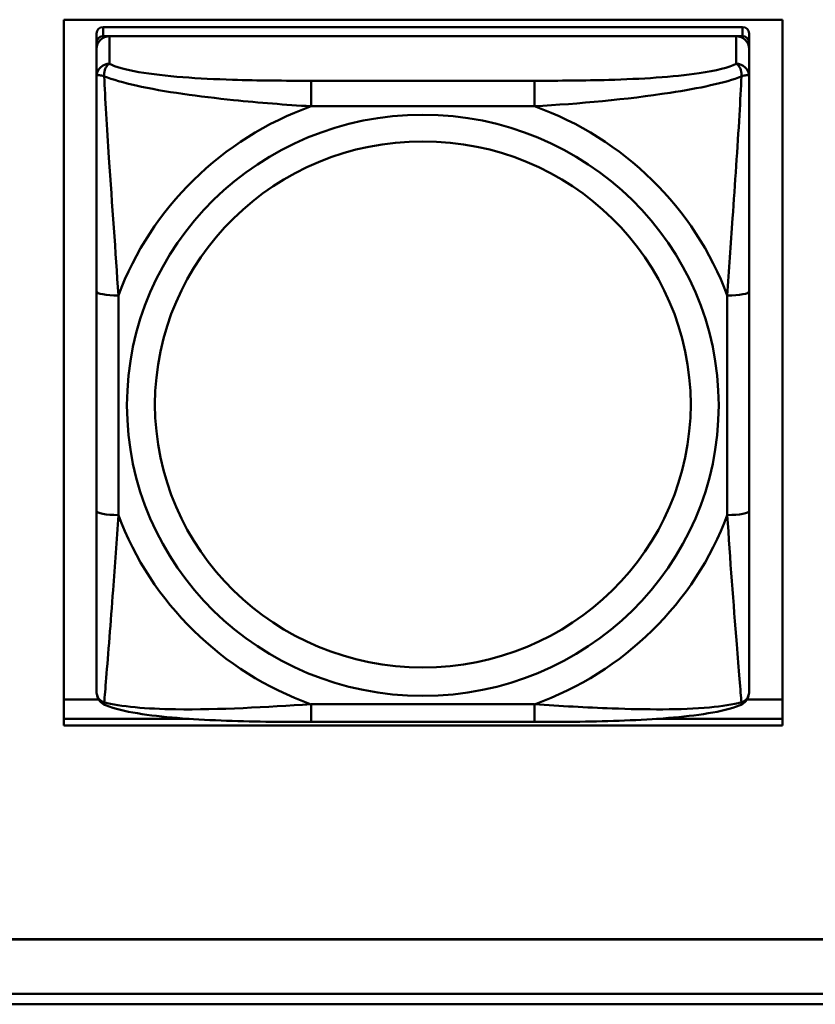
# Model space of a CAD drawing. Header units: inches. Extents: x 0.8 to 75.7, y -7.8 to 49.3.
# Tile 62 of 256: x 45.252 to 45.972, y 5.406 to 6.297. Entities that reach past the tile are written whole.
import ezdxf

# ---------------------------------------------------------------- set-up
doc = ezdxf.new("R2010")
doc.units = ezdxf.units.IN
doc.header["$MEASUREMENT"] = 0
doc.layers.add('Visible Edges(ROSSANSI)', color=7, linetype='Continuous', lineweight=50)
doc.layers.add('Visible Tangent Edges(ROSSANSI)', color=7, linetype='Continuous', lineweight=50)

msp = doc.modelspace()

# ---------------------------------------------------------------- linework, layer by layer
at = {"layer": 'Visible Edges(ROSSANSI)'}
for p, q in [((45.29141, 5.65825), (45.29141, 6.29695)), ((45.29141, 6.29695), (45.94196, 6.29695)), ((45.90583, 6.2903), (45.32709, 6.2903)), ((45.94196, 6.29695), (45.94196, 5.65825)), ((45.32118, 6.2845), (45.32118, 6.27628)), ((45.32709, 6.28208), (45.90583, 6.28208)), ((45.89993, 6.28208), (45.333, 6.28208)), ((45.91174, 6.27628), (45.91174, 6.2845)), ((45.32118, 6.27049), (45.32118, 6.27628)), ((45.91174, 6.27628), (45.91174, 6.27049)), ((45.32118, 6.27049), (45.32118, 6.24557)), ((45.91174, 6.24557), (45.91174, 6.27049)), ((45.32118, 6.05111), (45.32118, 5.85249)), ((45.91174, 5.85249), (45.91174, 6.05111)), ((45.29141, 5.68199), (45.32305, 5.68199)), ((45.90987, 5.68199), (45.94196, 5.68199)), ((45.29141, 5.66432), (45.40512, 5.66432)), ((45.40512, 5.66432), (45.29141, 5.66432)), ((45.94196, 5.65825), (45.29141, 5.65825)), ((45.71761, 5.66154), (45.51531, 5.66154)), ((45.82781, 5.66432), (45.94196, 5.66432)), ((45.94196, 5.66432), (45.82781, 5.66432)), ((32.97418, 5.46498), (56.03028, 5.46498)), ((56.03028, 5.4646), (32.97418, 5.4646)), ((33.02418, 5.41551), (56.08028, 5.41551)), ((56.08028, 5.40607), (33.02418, 5.40607))]:
    msp.add_line(p, q, dxfattribs=at)
for centre, major_axis, start_param, end_param in [((45.32709, 6.2845), (-0.00591, 0), 4.712389, 6.283185), ((45.90583, 6.2845), (0.00591, 0), 0, 1.570796), ((45.333, 6.27049), (-0.01181, 0), 4.712389, 6.283185), ((45.32709, 6.27628), (-0.00591, 0), 4.712389, 6.283185), ((45.89993, 6.27049), (0.01181, 0), 0, 1.570796), ((45.90583, 6.27628), (0.00591, 0), 0, 1.570796)]:
    msp.add_ellipse(centre, major_axis=major_axis, ratio=0.981793, start_param=start_param, end_param=end_param, dxfattribs=at)
for points, knots in [([(45.32118, 6.24557), (45.32118, 6.23647), (45.32118, 6.22121), (45.32118, 6.20404), (45.32118, 6.17762), (45.32118, 6.14732), (45.32118, 6.11793), (45.32118, 6.09551), (45.32118, 6.07311), (45.32118, 6.05111)], [-0.7968224, -0.7968224, -0.7968224, -0.7968224, -0.6514613, -0.6514613, -0.6514613, -0.427691, -0.427691, -0.427691, -0.2569517, -0.2569517, -0.2569517, -0.2569517]), ([(45.91174, 6.05111), (45.91174, 6.07433), (45.91174, 6.09806), (45.91174, 6.12174), (45.91174, 6.15284), (45.91174, 6.18514), (45.91174, 6.21195), (45.91174, 6.22582), (45.91174, 6.23786), (45.91174, 6.24557)], [0.2569537, 0.2569537, 0.2569537, 0.2569537, 0.4371919, 0.4371919, 0.4371919, 0.6739428, 0.6739428, 0.6739428, 0.7963818, 0.7963818, 0.7963818, 0.7963818]), ([(45.32118, 5.85249), (45.32118, 5.82927), (45.32118, 5.80589), (45.32118, 5.78369), (45.32118, 5.75454), (45.32118, 5.72623), (45.32118, 5.70738), (45.32118, 5.69764), (45.32118, 5.69079), (45.32118, 5.68896)], [0.2569537, 0.2569537, 0.2569537, 0.2569537, 0.4371919, 0.4371919, 0.4371919, 0.6739428, 0.6739428, 0.6739428, 0.7963818, 0.7963818, 0.7963818, 0.7963818]), ([(45.91174, 5.68896), (45.91174, 5.69112), (45.91174, 5.70038), (45.91174, 5.7131), (45.91174, 5.73268), (45.91174, 5.75957), (45.91174, 5.78727), (45.91174, 5.80841), (45.91174, 5.83049), (45.91174, 5.85249)], [-0.7968224, -0.7968224, -0.7968224, -0.7968224, -0.6514613, -0.6514613, -0.6514613, -0.427691, -0.427691, -0.427691, -0.2569517, -0.2569517, -0.2569517, -0.2569517]), ([(45.32922, 5.67666), (45.32816, 5.6771), (45.32708, 5.67772), (45.32511, 5.67928), (45.32425, 5.68022), (45.32289, 5.68217), (45.32239, 5.68318), (45.32168, 5.68507), (45.32148, 5.68596), (45.32123, 5.68757), (45.32118, 5.6883), (45.32118, 5.68896)], [0.02510739, 0.02510739, 0.02510739, 0.02510739, 0.03073999, 0.03073999, 0.03637259, 0.03637259, 0.0420052, 0.0420052, 0.0476378, 0.0476378, 0.0532704, 0.0532704, 0.0532704, 0.0532704]), ([(45.9037, 5.67666), (45.90476, 5.6771), (45.90585, 5.67772), (45.90781, 5.67928), (45.90867, 5.68022), (45.91004, 5.68217), (45.91053, 5.68318), (45.91124, 5.68507), (45.91144, 5.68596), (45.91169, 5.68757), (45.91174, 5.6883), (45.91174, 5.68896)], [0.02510739, 0.02510739, 0.02510739, 0.02510739, 0.03073999, 0.03073999, 0.03637259, 0.03637259, 0.0420052, 0.0420052, 0.0476378, 0.0476378, 0.0532704, 0.0532704, 0.0532704, 0.0532704]), ([(45.51531, 5.66154), (45.50177, 5.66154), (45.48812, 5.6616), (45.46084, 5.66197), (45.44723, 5.66229), (45.42039, 5.66334), (45.40705, 5.66408), (45.3814, 5.6662), (45.36923, 5.66755), (45.34713, 5.67117), (45.33768, 5.67318), (45.32922, 5.67666)], [0.2569517, 0.2569517, 0.2569517, 0.2569517, 0.3597049, 0.3597049, 0.4624581, 0.4624581, 0.5652112, 0.5652112, 0.6679644, 0.6679644, 0.7707176, 0.7707176, 0.7707176, 0.7707176]), ([(45.9037, 5.67666), (45.89526, 5.67318), (45.88577, 5.67116), (45.86372, 5.66755), (45.85154, 5.6662), (45.82584, 5.66408), (45.81253, 5.66334), (45.78571, 5.66229), (45.7721, 5.66198), (45.74482, 5.6616), (45.73114, 5.66154), (45.71761, 5.66154)], [-0.7703505, -0.7703505, -0.7703505, -0.7703505, -0.6676711, -0.6676711, -0.5649918, -0.5649918, -0.4623124, -0.4623124, -0.3596331, -0.3596331, -0.2569537, -0.2569537, -0.2569537, -0.2569537])]:
    msp.add_open_spline(points, degree=3, knots=knots, dxfattribs=at)
at = {"layer": 'Visible Tangent Edges(ROSSANSI)'}
for p, q in [((45.32709, 6.28208), (45.32709, 6.2903)), ((45.90583, 6.2903), (45.90583, 6.28208)), ((45.333, 6.25716), (45.333, 6.28208)), ((45.89993, 6.28208), (45.89993, 6.25716)), ((45.51531, 6.2417), (45.51531, 6.21863)), ((45.71761, 6.2417), (45.51531, 6.2417)), ((45.71761, 6.2417), (45.71761, 6.21863)), ((45.51531, 6.21863), (45.71761, 6.21863)), ((45.34087, 5.84875), (45.34087, 6.04737)), ((45.89205, 6.04737), (45.89205, 5.84875)), ((45.71761, 5.67749), (45.51531, 5.67749)), ((45.51531, 5.66154), (45.51531, 5.67749)), ((45.71761, 5.66154), (45.71761, 5.67749))]:
    msp.add_line(p, q, dxfattribs=at)
for centre, major_axis, ratio, start_param, end_param in [((45.333, 6.24557), (-0.01181, 0), 0.981793, 4.712389, 6.283185), ((45.89993, 6.24557), (0.01181, 0), 0.981793, 0, 1.570796), ((45.61646, 5.94806), (-0.29357, 0), 0.981793, 5.064156, 5.931419), ((45.61646, 5.94806), (0.29357, 0), 0.981793, 0.351767, 1.21903), ((45.34087, 6.05111), (-0.01969, 0), 0.189952, 0, 1.570796), ((45.89205, 6.05111), (0.01969, 0), 0.189952, 4.712389, 6.283185), ((45.34087, 5.85249), (-0.01969, 0), 0.189952, 0, 1.570796), ((45.61646, 5.94806), (-0.29357, 0), 0.981793, 0.351767, 1.21903), ((45.61646, 5.94806), (0.29357, 0), 0.981793, 5.064156, 5.931419), ((45.89205, 5.85249), (0.01969, 0), 0.189952, 4.712389, 6.283185)]:
    msp.add_ellipse(centre, major_axis=major_axis, ratio=ratio, start_param=start_param, end_param=end_param, dxfattribs=at)
for centre, major_axis in [((45.61646, 5.94806), (-0.26779, 0)), ((45.61646, 5.94886), (-0.24244, 0))]:
    msp.add_ellipse(centre, major_axis=major_axis, ratio=0.981793, dxfattribs=at)
for points, knots in [([(45.32804, 6.24566), (45.32802, 6.24676), (45.32807, 6.24778), (45.3283, 6.2498), (45.32851, 6.25078), (45.32894, 6.25221), (45.32914, 6.25272), (45.32947, 6.25344), (45.32958, 6.25366), (45.3299, 6.25423), (45.33011, 6.25456), (45.33068, 6.25535), (45.33107, 6.25578), (45.33196, 6.25656), (45.33246, 6.2569), (45.333, 6.25716)], [-0.00023197, -0.00023197, -0.00023197, -0.00023197, 0.00913095, 0.00913095, 0.01983142, 0.01983142, 0.02651922, 0.02651922, 0.02986312, 0.02986312, 0.03521335, 0.03521335, 0.04377373, 0.04377373, 0.0532704, 0.0532704, 0.0532704, 0.0532704]), ([(45.51531, 6.2417), (45.49165, 6.2417), (45.46766, 6.24187), (45.4443, 6.24262), (45.41361, 6.24359), (45.38275, 6.24558), (45.3595, 6.24957), (45.34747, 6.25163), (45.33785, 6.25422), (45.333, 6.25716)], [0.2569537, 0.2569537, 0.2569537, 0.2569537, 0.4371919, 0.4371919, 0.4371919, 0.6739428, 0.6739428, 0.6739428, 0.7963818, 0.7963818, 0.7963818, 0.7963818]), ([(45.89993, 6.25716), (45.89419, 6.25369), (45.8817, 6.25069), (45.86648, 6.24847), (45.84306, 6.24505), (45.81393, 6.24335), (45.78486, 6.2425), (45.76267, 6.24186), (45.74002, 6.2417), (45.71761, 6.2417)], [-0.7968224, -0.7968224, -0.7968224, -0.7968224, -0.6514613, -0.6514613, -0.6514613, -0.427691, -0.427691, -0.427691, -0.2569517, -0.2569517, -0.2569517, -0.2569517]), ([(45.89993, 6.25716), (45.90046, 6.2569), (45.90096, 6.25656), (45.90185, 6.25578), (45.90224, 6.25535), (45.90281, 6.25456), (45.90302, 6.25423), (45.90334, 6.25366), (45.90345, 6.25344), (45.90378, 6.25272), (45.90398, 6.25221), (45.90442, 6.25078), (45.90462, 6.2498), (45.90485, 6.24778), (45.9049, 6.24676), (45.90488, 6.24566)], [-0.0532704, -0.0532704, -0.0532704, -0.0532704, -0.04377373, -0.04377373, -0.03521335, -0.03521335, -0.02986312, -0.02986312, -0.02651922, -0.02651922, -0.01983142, -0.01983142, -0.00913095, -0.00913095, 0.00023197, 0.00023197, 0.00023197, 0.00023197]), ([(45.32118, 6.24557), (45.32118, 6.24582), (45.32125, 6.24604), (45.32151, 6.24639), (45.32168, 6.24652), (45.32207, 6.24667), (45.32224, 6.24671), (45.32255, 6.24676), (45.32268, 6.24677), (45.3231, 6.24679), (45.32341, 6.24678), (45.32433, 6.24668), (45.325, 6.24656), (45.32644, 6.24618), (45.3272, 6.24595), (45.32804, 6.24566)], [-0.0532704, -0.0532704, -0.0532704, -0.0532704, -0.04377373, -0.04377373, -0.03521335, -0.03521335, -0.02986312, -0.02986312, -0.02651922, -0.02651922, -0.01983142, -0.01983142, -0.00913095, -0.00913095, 0.00023197, 0.00023197, 0.00023197, 0.00023197]), ([(45.32804, 6.24566), (45.33569, 6.24272), (45.3457, 6.23984), (45.38274, 6.23166), (45.41446, 6.2274), (45.46871, 6.22181), (45.49194, 6.21995), (45.51531, 6.21863)], [-0.7478145, -0.7478145, -0.7478145, -0.7478145, -0.6493253, -0.6493253, -0.427691, -0.427691, -0.2569537, -0.2569537, -0.2569537, -0.2569537]), ([(45.34087, 6.04737), (45.33847, 6.08708), (45.33518, 6.12922), (45.33056, 6.1992), (45.32896, 6.22668), (45.32804, 6.24566)], [0.2569517, 0.2569517, 0.2569517, 0.2569517, 0.5559983, 0.5559983, 0.7482818, 0.7482818, 0.7482818, 0.7482818]), ([(45.71761, 6.21863), (45.75808, 6.22096), (45.80046, 6.22473), (45.8661, 6.2348), (45.89053, 6.23987), (45.90488, 6.24566)], [0.2569517, 0.2569517, 0.2569517, 0.2569517, 0.5559983, 0.5559983, 0.7482818, 0.7482818, 0.7482818, 0.7482818]), ([(45.90488, 6.24566), (45.9044, 6.23569), (45.90375, 6.22361), (45.90127, 6.18151), (45.89899, 6.14834), (45.8951, 6.09331), (45.89346, 6.07025), (45.89205, 6.04737)], [-0.7478145, -0.7478145, -0.7478145, -0.7478145, -0.6493253, -0.6493253, -0.427691, -0.427691, -0.2569537, -0.2569537, -0.2569537, -0.2569537]), ([(45.90488, 6.24566), (45.90572, 6.24595), (45.90648, 6.24618), (45.90792, 6.24656), (45.90859, 6.24668), (45.90951, 6.24678), (45.90982, 6.24679), (45.91024, 6.24677), (45.91037, 6.24676), (45.91068, 6.24671), (45.91085, 6.24667), (45.91124, 6.24652), (45.91141, 6.24639), (45.91167, 6.24604), (45.91174, 6.24582), (45.91174, 6.24557)], [-0.00023197, -0.00023197, -0.00023197, -0.00023197, 0.00913095, 0.00913095, 0.01983142, 0.01983142, 0.02651922, 0.02651922, 0.02986312, 0.02986312, 0.03521335, 0.03521335, 0.04377373, 0.04377373, 0.0532704, 0.0532704, 0.0532704, 0.0532704]), ([(45.32804, 5.67932), (45.32852, 5.68437), (45.32917, 5.69195), (45.33165, 5.72258), (45.33393, 5.75169), (45.33783, 5.80319), (45.33946, 5.82575), (45.34087, 5.84875)], [-0.7478145, -0.7478145, -0.7478145, -0.7478145, -0.6493253, -0.6493253, -0.427691, -0.427691, -0.2569537, -0.2569537, -0.2569537, -0.2569537]), ([(45.89205, 5.84875), (45.89445, 5.80899), (45.89774, 5.76793), (45.90236, 5.70901), (45.90396, 5.68853), (45.90488, 5.67932)], [0.2569517, 0.2569517, 0.2569517, 0.2569517, 0.5559983, 0.5559983, 0.7482818, 0.7482818, 0.7482818, 0.7482818]), ([(45.32804, 5.67932), (45.3272, 5.67957), (45.32644, 5.6799), (45.325, 5.68074), (45.32433, 5.68126), (45.32341, 5.68222), (45.3231, 5.68261), (45.32268, 5.68324), (45.32255, 5.68345), (45.32224, 5.68402), (45.32207, 5.68439), (45.32168, 5.68537), (45.32151, 5.686), (45.32125, 5.6874), (45.32118, 5.68817), (45.32118, 5.68896)], [-0.00023197, -0.00023197, -0.00023197, -0.00023197, 0.00913095, 0.00913095, 0.01983142, 0.01983142, 0.02651922, 0.02651922, 0.02986312, 0.02986312, 0.03521335, 0.03521335, 0.04377373, 0.04377373, 0.0532704, 0.0532704, 0.0532704, 0.0532704]), ([(45.91174, 5.68896), (45.91174, 5.68817), (45.91167, 5.6874), (45.91141, 5.686), (45.91124, 5.68537), (45.91085, 5.68439), (45.91068, 5.68402), (45.91037, 5.68345), (45.91024, 5.68324), (45.90982, 5.68261), (45.90951, 5.68222), (45.90859, 5.68126), (45.90792, 5.68074), (45.90648, 5.6799), (45.90572, 5.67957), (45.90488, 5.67932)], [-0.0532704, -0.0532704, -0.0532704, -0.0532704, -0.04377373, -0.04377373, -0.03521335, -0.03521335, -0.02986312, -0.02986312, -0.02651922, -0.02651922, -0.01983142, -0.01983142, -0.00913095, -0.00913095, 0.00023197, 0.00023197, 0.00023197, 0.00023197]), ([(45.32922, 5.67666), (45.32906, 5.67673), (45.32891, 5.67682), (45.32851, 5.67716), (45.3283, 5.67749), (45.32807, 5.6783), (45.32802, 5.67877), (45.32804, 5.67932)], [-0.02510739, -0.02510739, -0.02510739, -0.02510739, -0.01983142, -0.01983142, -0.00913095, -0.00913095, 0.00023197, 0.00023197, 0.00023197, 0.00023197]), ([(45.51531, 5.67749), (45.47484, 5.67511), (45.43247, 5.67241), (45.36682, 5.67341), (45.34239, 5.67534), (45.32804, 5.67932)], [0.2569517, 0.2569517, 0.2569517, 0.2569517, 0.5559983, 0.5559983, 0.7482818, 0.7482818, 0.7482818, 0.7482818]), ([(45.90488, 5.67932), (45.89723, 5.67734), (45.88722, 5.67572), (45.85018, 5.67242), (45.81846, 5.67263), (45.76421, 5.67469), (45.74098, 5.67604), (45.71761, 5.67749)], [-0.7478145, -0.7478145, -0.7478145, -0.7478145, -0.6493253, -0.6493253, -0.427691, -0.427691, -0.2569537, -0.2569537, -0.2569537, -0.2569537]), ([(45.90488, 5.67932), (45.9049, 5.67877), (45.90485, 5.6783), (45.90462, 5.67749), (45.90442, 5.67716), (45.90401, 5.67682), (45.90386, 5.67673), (45.9037, 5.67666)], [-0.00023197, -0.00023197, -0.00023197, -0.00023197, 0.00913095, 0.00913095, 0.01983142, 0.01983142, 0.02510739, 0.02510739, 0.02510739, 0.02510739])]:
    msp.add_open_spline(points, degree=3, knots=knots, dxfattribs=at)

doc.saveas('drawing.dxf')
